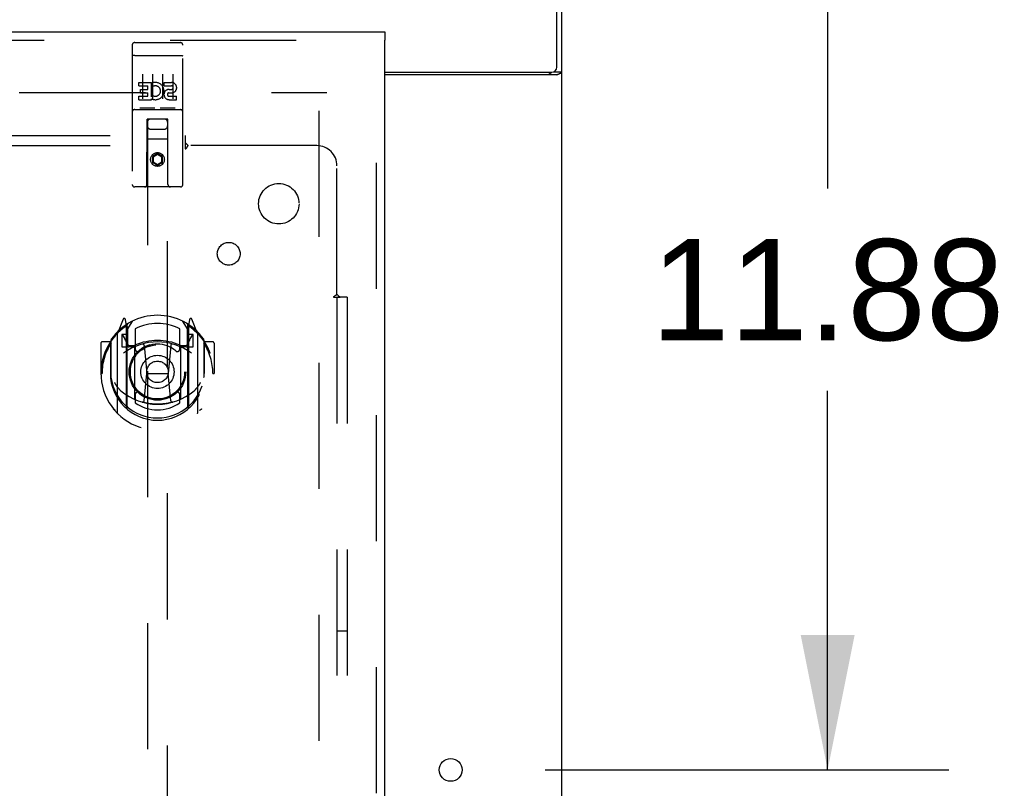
# Model space of a CAD drawing. Header units: inches. Extents: x 0 to 283, y 0 to 183.
# Tile 73 of 82: x 120 to 132, y 118 to 128. Entities that reach past the tile are written whole.
import ezdxf

# ---------------------------------------------------------------- set-up
doc = ezdxf.new("R2010")
doc.units = ezdxf.units.IN
doc.header["$LTSCALE"] = 15.583333
doc.header["$MEASUREMENT"] = 0
doc.linetypes.add('HIDDEN', pattern=[0.2, 0.1, -0.1])
doc.layers.get('0').update_dxf_attribs({"linetype": 'CONTINUOUS'})
for name, color, linetype in [('DEFAULT_2', 8, 'HIDDEN'), ('DIMENSIONS', 7, 'CONTINUOUS'), ('MAIN_OR_RIGHT_DOOR_ASSEMBLY', 7, 'CONTINUOUS'), ('SUBPANEL', 7, 'CONTINUOUS')]:
    doc.layers.add(name, color=color, linetype=linetype)
doc.styles.get("Standard").update_dxf_attribs({"font": 'arial.ttf'})
doc.dimstyles.new('DIMSTYLE_1', dxfattribs={"dimtxt": 1.25, "dimasz": 1.666667, "dimexe": 0.09, "dimexo": 0.07, "dimgap": 0.0375, "dimtad": 0, "dimtih": 1, "dimtoh": 1, "dimzin": 4, "dimdsep": 46, "dimtxsty": 'Standard', "dimblk": '_FILLED', "dimblk1": '_FILLED', "dimblk2": '_FILLED', "dimcen": 0.09, "dimadec": 3, "dimazin": 1, "dimtfac": 1, "dimtdec": 3, "dimtofl": 0, "dimtmove": 0, "dimatfit": 3, "dimldrblk": '_FILLED', "dimfxl": 0, "dimtolj": 1, "dimtzin": 4, "dimarcsym": 0})

# ---------------------------------------------------------------- blocks, each defined once
blk = doc.blocks.new('_FILLED')
at = {"color": 0, "linetype": 'ByBlock'}
blk.add_solid([(0, 0), (-1, 0.2), (-1, -0.2)], dxfattribs=at)
blk = doc.blocks.new('*D3')
at = {"layer": 'DIMENSIONS', "color": 2, "linetype": 'Continuous'}
for p, q in [((127.496, 130.316), (131.304, 130.316)), ((129.804, 130.316), (129.804, 125.628)), ((129.804, 118.441), (129.804, 123.128)), ((126.309, 118.441), (131.304, 118.441))]:
    blk.add_line(p, q, dxfattribs=at)
at = {"layer": 'DIMENSIONS', "color": 2, "linetype": 'Continuous', "xscale": 1.6666666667, "yscale": 1.6666666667, "zscale": 1.6666666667}
for p, rotation in [((129.804, 130.316), 90), ((129.804, 118.441), 270)]:
    blk.add_blockref('_FILLED', p, dxfattribs=dict(at, rotation=rotation))
at = {"layer": 'DIMENSIONS', "color": 2, "linetype": 'Continuous', "insert": (129.804, 125.003), "char_height": 1.25, "width": 4.36803, "attachment_point": 2, "line_spacing_factor": 0.9}
blk.add_mtext('11.88', dxfattribs=at)

msp = doc.modelspace()

# ---------------------------------------------------------------- linework, layer by layer
at = {"color": 7, "linetype": 'Continuous'}
for p, q in [((126.455, 127.128), (126.455, 130.316)), ((126.517, 58.441), (126.517, 130.191)), ((124.33, 127.066), (126.392, 127.066)), ((126.456, 127.034), (124.33, 127.034)), ((126.42, 127.072), (126.517, 127.072))]:
    msp.add_line(p, q, dxfattribs=at)
at = {"color": 3, "linetype": 'Continuous'}
msp.add_lwpolyline([(126.362, 127.034), (126.361, 127.036), (126.361, 127.038), (126.361, 127.04), (126.362, 127.041), (126.362, 127.043), (126.363, 127.044), (126.364, 127.046), (126.365, 127.047), (126.366, 127.049), (126.368, 127.05), (126.37, 127.052), (126.371, 127.053), (126.373, 127.054), (126.375, 127.055), (126.377, 127.057), (126.379, 127.058), (126.381, 127.059), (126.383, 127.061), (126.385, 127.062), (126.387, 127.063), (126.389, 127.065), (126.389, 127.066)], dxfattribs=at)
at = {"color": 7, "linetype": 'Continuous'}
for points in [[(126.456, 127.034), (126.458, 127.036), (126.461, 127.037), (126.464, 127.039), (126.467, 127.041), (126.47, 127.042), (126.474, 127.044), (126.478, 127.045)], [(126.478, 127.045), (126.486, 127.048), (126.489, 127.05), (126.493, 127.051), (126.497, 127.053), (126.5, 127.054), (126.503, 127.055), (126.505, 127.057), (126.508, 127.059), (126.51, 127.06), (126.512, 127.062), (126.514, 127.063), (126.515, 127.065), (126.516, 127.067), (126.517, 127.068), (126.517, 127.07), (126.517, 127.072)]]:
    msp.add_lwpolyline(points, dxfattribs=at)
msp.add_circle((125.142, 118.441), 0.141, dxfattribs=at)
msp.add_arc((126.392, 127.128), 0.0625, 270, 360, dxfattribs=at)
at = {"layer": 'DEFAULT_2', "color": 8, "linetype": 'HIDDEN'}
for p, q in [((88.642, 126.816), (123.611, 126.816)), ((123.517, 65.816), (123.517, 126.816))]:
    msp.add_line(p, q, dxfattribs=at)
at = {"layer": 'MAIN_OR_RIGHT_DOOR_ASSEMBLY', "color": 3, "linetype": 'Continuous'}
for p, q in [((87.392, 127.566), (124.33, 127.566)), ((124.33, 65.17), (124.33, 127.462))]:
    msp.add_line(p, q, dxfattribs=at)
at = {"layer": 'MAIN_OR_RIGHT_DOOR_ASSEMBLY', "color": 7, "linetype": 'Continuous'}
msp.add_line((124.33, 127.566), (124.33, 127.462), dxfattribs=at)
at = {"layer": 'MAIN_OR_RIGHT_DOOR_ASSEMBLY', "color": 8, "linetype": 'HIDDEN'}
for p, q in [((87.392, 127.462), (124.33, 127.462)), ((121.205, 127.403), (121.205, 125.678)), ((121.235, 127.433), (121.8, 127.433)), ((121.83, 125.678), (121.83, 127.403)), ((124.226, 65.17), (124.226, 127.462)), ((121.221, 127.274), (121.22, 127.274)), ((121.222, 127.274), (121.221, 127.274)), ((121.223, 127.274), (121.222, 127.274)), ((121.223, 127.275), (121.223, 127.274)), ((121.224, 127.275), (121.223, 127.275)), ((121.225, 127.275), (121.224, 127.275)), ((121.226, 127.275), (121.225, 127.275)), ((121.228, 127.275), (121.227, 127.275)), ((121.229, 127.275), (121.228, 127.275)), ((121.23, 127.275), (121.229, 127.275)), ((121.23, 127.275), (121.23, 127.275)), ((121.231, 127.275), (121.23, 127.275)), ((121.232, 127.275), (121.231, 127.275)), ((121.233, 127.275), (121.232, 127.275)), ((121.234, 127.275), (121.233, 127.275)), ((121.235, 127.275), (121.234, 127.275)), ((121.235, 127.275), (121.8, 127.275)), ((121.8, 127.275), (121.801, 127.275)), ((121.801, 127.275), (121.802, 127.275)), ((121.802, 127.275), (121.803, 127.275)), ((121.803, 127.275), (121.803, 127.275)), ((121.805, 127.275), (121.805, 127.275)), ((121.805, 127.275), (121.806, 127.275)), ((121.806, 127.275), (121.807, 127.275)), ((121.807, 127.275), (121.808, 127.275)), ((121.808, 127.275), (121.809, 127.275)), ((121.809, 127.275), (121.809, 127.275)), ((121.809, 127.275), (121.81, 127.275)), ((121.81, 127.275), (121.811, 127.274)), ((121.811, 127.274), (121.812, 127.274)), ((121.812, 127.274), (121.813, 127.274)), ((121.33, 127.042), (121.33, 126.736)), ((121.455, 127.042), (121.455, 126.736)), ((121.58, 127.042), (121.58, 126.736)), ((121.705, 127.042), (121.705, 126.736)), ((121.285, 126.94), (121.441, 126.94)), ((121.285, 126.898), (121.285, 126.94)), ((121.285, 126.898), (121.399, 126.898)), ((121.399, 126.855), (121.399, 126.898)), ((121.441, 126.763), (121.441, 126.94)), ((121.466, 126.892), (121.449, 126.931)), ((121.598, 126.94), (121.69, 126.94)), ((121.598, 126.898), (121.598, 126.94)), ((121.598, 126.898), (121.69, 126.898)), ((121.285, 126.77), (121.399, 126.77)), ((121.285, 126.727), (121.285, 126.77)), ((121.307, 126.855), (121.399, 126.855)), ((121.307, 126.813), (121.307, 126.855)), ((121.307, 126.813), (121.399, 126.813)), ((121.399, 126.77), (121.399, 126.813)), ((121.441, 126.763), (121.454, 126.781)), ((121.658, 126.813), (121.704, 126.813)), ((121.661, 126.854), (121.69, 126.854)), ((121.661, 126.77), (121.754, 126.77)), ((121.754, 126.727), (121.754, 126.77)), ((121.285, 126.727), (121.441, 126.727)), ((121.441, 126.727), (121.441, 126.739)), ((121.445, 126.738), (121.441, 126.739)), ((121.661, 126.727), (121.754, 126.727)), ((121.235, 126.605), (121.8, 126.605)), ((121.478, 126.621), (121.306, 126.621)), ((121.728, 126.621), (121.556, 126.621)), ((121.387, 125.678), (121.391, 126.488)), ((121.392, 126.488), (121.391, 126.488)), ((121.642, 126.488), (121.392, 126.488)), ((121.392, 126.488), (121.392, 98.486)), ((121.644, 126.488), (121.642, 126.488)), ((121.642, 98.486), (121.642, 126.488)), ((121.647, 125.678), (121.644, 126.488)), ((121.432, 126.363), (121.602, 126.363)), ((121.645, 126.238), (121.389, 126.238)), ((121.517, 126.06), (121.455, 126.024)), ((121.455, 126.024), (121.455, 125.952)), ((121.455, 126.024), (121.465, 126.018)), ((121.517, 126.048), (121.465, 126.018)), ((121.465, 126.018), (121.465, 125.957)), ((121.517, 126.06), (121.517, 126.048)), ((121.58, 126.024), (121.517, 126.06)), ((121.57, 126.018), (121.517, 126.048)), ((121.58, 126.024), (121.57, 126.018)), ((121.57, 125.957), (121.57, 126.018)), ((121.58, 125.952), (121.58, 126.024)), ((121.455, 125.952), (121.465, 125.957)), ((121.455, 125.952), (121.517, 125.916)), ((121.465, 125.957), (121.517, 125.927)), ((121.517, 125.927), (121.57, 125.957)), ((121.517, 125.916), (121.58, 125.952)), ((121.517, 125.916), (121.517, 125.927)), ((121.58, 125.952), (121.57, 125.957)), ((121.8, 125.648), (121.235, 125.648)), ((121.092, 124.014), (121.021, 123.838)), ((121.135, 123.93), (121.12, 124.011)), ((121.142, 123.883), (121.212, 123.992)), ((121.822, 123.992), (121.892, 123.883)), ((121.914, 124.011), (121.9, 123.93)), ((122.013, 123.838), (121.942, 124.014)), ((121.017, 123.828), (121.017, 122.86)), ((121.142, 123.823), (121.075, 123.823)), ((121.075, 123.823), (121.075, 123.673)), ((121.114, 123.934), (121.113, 123.934)), ((121.113, 123.934), (121.113, 123.934)), ((121.113, 123.934), (121.113, 123.934)), ((121.135, 122.914), (121.135, 123.93)), ((121.142, 122.939), (121.142, 123.942)), ((121.145, 123.917), (121.145, 123.71)), ((121.242, 123.895), (121.242, 123.643)), ((121.792, 123.643), (121.792, 123.895)), ((121.89, 123.71), (121.89, 123.917)), ((121.892, 122.939), (121.892, 123.942)), ((121.96, 123.823), (121.892, 123.823)), ((121.9, 123.93), (121.9, 122.914)), ((121.921, 123.934), (121.917, 123.937)), ((121.96, 123.673), (121.96, 123.823)), ((122.017, 122.86), (122.017, 123.828)), ((120.817, 123.717), (120.817, 123.344)), ((120.935, 123.732), (120.832, 123.732)), ((120.935, 123.732), (120.935, 123.344)), ((120.943, 123.717), (120.935, 123.732)), ((120.942, 123.755), (120.942, 123.297)), ((121.083, 123.815), (121.112, 123.77)), ((121.922, 123.77), (121.951, 123.815)), ((122.1, 123.732), (122.091, 123.717)), ((122.092, 123.755), (122.092, 123.297)), ((122.202, 123.732), (122.1, 123.732)), ((122.1, 123.344), (122.1, 123.732)), ((122.217, 123.717), (122.217, 123.344)), ((121.075, 123.673), (121.135, 123.673)), ((121.235, 123.672), (121.162, 123.672)), ((121.165, 123.69), (121.23, 123.69)), ((121.235, 123.031), (121.235, 123.662)), ((121.354, 123.688), (121.385, 123.344)), ((121.68, 123.688), (121.65, 123.344)), ((121.872, 123.672), (121.8, 123.672)), ((121.8, 123.662), (121.8, 123.031)), ((121.804, 123.69), (121.87, 123.69)), ((121.9, 123.673), (121.96, 123.673)), ((120.817, 123.344), (120.832, 123.344)), ((120.935, 123.344), (120.95, 123.344)), ((121.354, 123.005), (121.385, 123.344)), ((121.385, 123.344), (121.65, 123.344)), ((121.68, 123.005), (121.65, 123.344)), ((122.1, 123.344), (122.085, 123.344)), ((122.202, 123.344), (122.217, 123.344)), ((121.242, 123.081), (121.242, 122.979)), ((121.792, 122.979), (121.792, 123.081))]:
    msp.add_line(p, q, dxfattribs=at)
for points in [[(121.22, 127.274), (121.22, 127.274), (121.22, 127.274), (121.219, 127.274), (121.219, 127.274), (121.219, 127.274), (121.218, 127.274), (121.218, 127.274), (121.218, 127.274), (121.217, 127.274), (121.217, 127.274), (121.217, 127.274), (121.216, 127.274), (121.216, 127.273), (121.216, 127.273), (121.215, 127.273), (121.215, 127.273), (121.215, 127.273), (121.214, 127.273), (121.214, 127.273), (121.214, 127.273), (121.213, 127.273), (121.213, 127.273), (121.213, 127.273), (121.212, 127.273), (121.212, 127.273), (121.212, 127.272), (121.212, 127.272), (121.211, 127.272), (121.211, 127.272), (121.211, 127.272), (121.211, 127.272), (121.21, 127.272), (121.21, 127.272), (121.21, 127.272), (121.21, 127.272), (121.209, 127.272), (121.209, 127.272), (121.209, 127.271), (121.209, 127.271), (121.209, 127.271), (121.208, 127.271), (121.208, 127.271), (121.208, 127.271), (121.208, 127.271), (121.208, 127.271), (121.207, 127.271), (121.207, 127.271), (121.207, 127.271), (121.207, 127.27), (121.207, 127.27), (121.207, 127.27), (121.206, 127.27), (121.206, 127.27), (121.206, 127.27), (121.206, 127.27), (121.206, 127.27), (121.206, 127.27), (121.206, 127.27), (121.206, 127.269), (121.205, 127.269), (121.205, 127.269), (121.205, 127.269), (121.205, 127.269), (121.205, 127.269), (121.205, 127.269), (121.205, 127.269), (121.205, 127.269), (121.205, 127.269), (121.205, 127.268), (121.205, 127.268), (121.205, 127.268), (121.205, 127.268), (121.205, 127.268), (121.205, 127.268), (121.205, 127.268), (121.205, 127.268), (121.205, 127.268)], [(121.227, 127.275), (121.227, 127.275), (121.226, 127.275)], [(121.803, 127.275), (121.804, 127.275), (121.805, 127.275)], [(121.813, 127.274), (121.813, 127.274), (121.814, 127.274), (121.814, 127.274), (121.814, 127.274), (121.815, 127.274), (121.815, 127.274), (121.816, 127.274), (121.816, 127.274), (121.816, 127.274), (121.817, 127.274), (121.817, 127.274), (121.817, 127.274), (121.818, 127.274), (121.818, 127.274), (121.818, 127.273), (121.819, 127.273), (121.819, 127.273), (121.819, 127.273), (121.82, 127.273), (121.82, 127.273), (121.82, 127.273), (121.82, 127.273), (121.821, 127.273), (121.821, 127.273), (121.821, 127.273), (121.822, 127.273), (121.822, 127.273), (121.822, 127.272), (121.822, 127.272), (121.823, 127.272), (121.823, 127.272), (121.823, 127.272), (121.824, 127.272), (121.824, 127.272), (121.824, 127.272), (121.824, 127.272), (121.825, 127.272), (121.825, 127.272), (121.825, 127.272), (121.825, 127.271), (121.825, 127.271), (121.826, 127.271), (121.826, 127.271), (121.826, 127.271), (121.826, 127.271), (121.826, 127.271), (121.827, 127.271), (121.827, 127.271), (121.827, 127.271), (121.827, 127.271), (121.827, 127.27), (121.827, 127.27), (121.828, 127.27), (121.828, 127.27), (121.828, 127.27), (121.828, 127.27), (121.828, 127.27), (121.828, 127.27), (121.828, 127.27), (121.829, 127.27), (121.829, 127.269), (121.829, 127.269), (121.829, 127.269), (121.829, 127.269), (121.829, 127.269), (121.829, 127.269), (121.829, 127.269), (121.829, 127.269), (121.829, 127.269), (121.829, 127.269), (121.829, 127.268), (121.829, 127.268), (121.829, 127.268), (121.829, 127.268), (121.83, 127.268), (121.83, 127.268), (121.83, 127.268), (121.83, 127.268), (121.83, 127.268)], [(121.306, 126.621), (121.306, 126.621), (121.306, 126.621), (121.306, 126.621), (121.305, 126.621), (121.305, 126.621), (121.305, 126.621), (121.305, 126.621), (121.305, 126.621), (121.304, 126.621), (121.304, 126.621), (121.304, 126.621), (121.304, 126.621), (121.304, 126.621), (121.303, 126.621), (121.303, 126.621), (121.303, 126.621), (121.303, 126.621), (121.303, 126.621), (121.303, 126.621), (121.303, 126.621), (121.302, 126.621), (121.302, 126.621), (121.302, 126.621), (121.302, 126.621), (121.302, 126.621), (121.302, 126.622), (121.302, 126.622), (121.301, 126.622), (121.301, 126.622), (121.301, 126.622), (121.301, 126.622), (121.301, 126.622), (121.301, 126.622), (121.301, 126.622), (121.301, 126.622), (121.301, 126.622), (121.3, 126.622), (121.3, 126.622), (121.3, 126.622), (121.3, 126.622), (121.3, 126.622), (121.3, 126.622), (121.3, 126.622), (121.3, 126.622), (121.3, 126.622), (121.3, 126.622)], [(121.485, 126.622), (121.484, 126.622), (121.484, 126.622), (121.484, 126.622), (121.484, 126.622), (121.484, 126.622), (121.484, 126.622), (121.484, 126.622), (121.484, 126.622), (121.484, 126.622), (121.484, 126.622), (121.484, 126.622), (121.483, 126.622), (121.483, 126.622), (121.483, 126.622), (121.483, 126.622), (121.483, 126.622), (121.483, 126.622), (121.483, 126.622), (121.483, 126.622), (121.482, 126.622), (121.482, 126.621), (121.482, 126.621), (121.482, 126.621), (121.482, 126.621), (121.482, 126.621), (121.482, 126.621), (121.481, 126.621), (121.481, 126.621), (121.481, 126.621), (121.481, 126.621), (121.481, 126.621), (121.481, 126.621), (121.48, 126.621), (121.48, 126.621), (121.48, 126.621), (121.48, 126.621), (121.48, 126.621), (121.48, 126.621), (121.479, 126.621), (121.479, 126.621), (121.479, 126.621), (121.479, 126.621), (121.479, 126.621), (121.478, 126.621), (121.478, 126.621)], [(121.556, 126.621), (121.556, 126.621), (121.556, 126.621), (121.556, 126.621), (121.555, 126.621), (121.555, 126.621), (121.555, 126.621), (121.555, 126.621), (121.555, 126.621), (121.554, 126.621), (121.554, 126.621), (121.554, 126.621), (121.554, 126.621), (121.554, 126.621), (121.553, 126.621), (121.553, 126.621), (121.553, 126.621), (121.553, 126.621), (121.553, 126.621), (121.553, 126.621), (121.553, 126.621), (121.552, 126.621), (121.552, 126.621), (121.552, 126.621), (121.552, 126.621), (121.552, 126.621), (121.552, 126.622), (121.552, 126.622), (121.551, 126.622), (121.551, 126.622), (121.551, 126.622), (121.551, 126.622), (121.551, 126.622), (121.551, 126.622), (121.551, 126.622), (121.551, 126.622), (121.551, 126.622), (121.55, 126.622), (121.55, 126.622), (121.55, 126.622), (121.55, 126.622), (121.55, 126.622), (121.55, 126.622), (121.55, 126.622), (121.55, 126.622), (121.55, 126.622), (121.55, 126.622)], [(121.735, 126.622), (121.734, 126.622), (121.734, 126.622), (121.734, 126.622), (121.734, 126.622), (121.734, 126.622), (121.734, 126.622), (121.734, 126.622), (121.734, 126.622), (121.734, 126.622), (121.734, 126.622), (121.734, 126.622), (121.733, 126.622), (121.733, 126.622), (121.733, 126.622), (121.733, 126.622), (121.733, 126.622), (121.733, 126.622), (121.733, 126.622), (121.733, 126.622), (121.732, 126.622), (121.732, 126.621), (121.732, 126.621), (121.732, 126.621), (121.732, 126.621), (121.732, 126.621), (121.732, 126.621), (121.731, 126.621), (121.731, 126.621), (121.731, 126.621), (121.731, 126.621), (121.731, 126.621), (121.731, 126.621), (121.73, 126.621), (121.73, 126.621), (121.73, 126.621), (121.73, 126.621), (121.73, 126.621), (121.73, 126.621), (121.729, 126.621), (121.729, 126.621), (121.729, 126.621), (121.729, 126.621), (121.729, 126.621), (121.728, 126.621), (121.728, 126.621)], [(120.972, 123.783), (120.972, 123.784), (120.973, 123.785), (120.974, 123.785), (120.974, 123.786), (120.975, 123.787), (120.976, 123.788), (120.977, 123.789), (120.977, 123.789), (120.978, 123.79), (120.979, 123.791), (120.98, 123.792), (120.98, 123.792), (120.981, 123.793), (120.982, 123.794), (120.983, 123.794), (120.984, 123.795), (120.985, 123.796), (120.985, 123.796), (120.986, 123.797), (120.987, 123.798), (120.988, 123.798), (120.989, 123.799), (120.99, 123.799), (120.99, 123.8), (120.991, 123.8), (120.992, 123.801), (120.993, 123.801), (120.994, 123.802), (120.995, 123.802), (120.996, 123.803), (120.997, 123.803), (120.998, 123.804), (120.999, 123.804), (120.999, 123.805)], [(122.035, 123.805), (122.036, 123.804), (122.037, 123.804), (122.037, 123.803), (122.038, 123.803), (122.039, 123.802), (122.04, 123.802), (122.041, 123.801), (122.042, 123.801), (122.043, 123.8), (122.044, 123.8), (122.045, 123.799), (122.045, 123.799), (122.046, 123.798), (122.047, 123.798), (122.048, 123.797), (122.049, 123.796), (122.05, 123.796), (122.05, 123.795), (122.051, 123.794), (122.052, 123.794), (122.053, 123.793), (122.054, 123.792), (122.054, 123.792), (122.055, 123.791), (122.056, 123.79), (122.057, 123.789), (122.057, 123.789), (122.058, 123.788), (122.059, 123.787), (122.06, 123.786), (122.06, 123.785), (122.061, 123.785), (122.062, 123.784), (122.062, 123.783)], [(120.985, 123.231), (120.988, 123.225), (120.991, 123.22), (120.994, 123.216), (120.997, 123.211), (120.999, 123.206), (121.002, 123.202), (121.005, 123.198), (121.007, 123.194), (121.01, 123.191), (121.012, 123.187), (121.015, 123.183), (121.017, 123.18), (121.02, 123.177), (121.022, 123.174), (121.024, 123.171), (121.026, 123.168), (121.029, 123.165), (121.031, 123.163), (121.033, 123.16), (121.035, 123.158), (121.037, 123.155), (121.039, 123.153), (121.041, 123.151), (121.043, 123.149), (121.044, 123.147), (121.046, 123.145), (121.048, 123.143), (121.05, 123.141), (121.052, 123.139), (121.053, 123.138), (121.055, 123.136), (121.057, 123.135), (121.058, 123.133), (121.06, 123.132), (121.061, 123.13), (121.063, 123.129)], [(121.971, 123.129), (121.973, 123.13), (121.974, 123.132), (121.976, 123.133), (121.978, 123.135), (121.979, 123.136), (121.981, 123.138), (121.983, 123.139), (121.984, 123.141), (121.986, 123.143), (121.988, 123.145), (121.99, 123.147), (121.992, 123.149), (121.993, 123.151), (121.995, 123.153), (121.997, 123.155), (121.999, 123.158), (122.001, 123.16), (122.003, 123.163), (122.006, 123.165), (122.008, 123.168), (122.01, 123.171), (122.012, 123.174), (122.015, 123.177), (122.017, 123.18), (122.019, 123.183), (122.022, 123.187), (122.024, 123.191), (122.027, 123.194), (122.029, 123.198), (122.032, 123.202), (122.035, 123.206), (122.038, 123.211), (122.04, 123.216), (122.043, 123.22), (122.046, 123.225), (122.05, 123.231)], [(121.705, 122.987), (121.7, 122.986), (121.694, 122.984), (121.689, 122.983), (121.683, 122.982), (121.678, 122.98), (121.672, 122.979), (121.667, 122.978), (121.662, 122.977), (121.656, 122.976), (121.651, 122.974), (121.645, 122.973), (121.64, 122.972), (121.634, 122.971), (121.629, 122.97), (121.623, 122.97), (121.617, 122.969), (121.612, 122.968), (121.606, 122.967), (121.601, 122.967), (121.595, 122.966), (121.59, 122.965), (121.584, 122.965), (121.579, 122.964), (121.573, 122.964), (121.567, 122.963), (121.562, 122.963), (121.556, 122.963), (121.551, 122.962), (121.545, 122.962), (121.539, 122.962), (121.534, 122.962), (121.528, 122.962), (121.523, 122.962), (121.517, 122.962), (121.511, 122.962), (121.506, 122.962), (121.5, 122.962), (121.495, 122.962), (121.489, 122.962), (121.484, 122.962), (121.478, 122.963), (121.472, 122.963), (121.467, 122.963), (121.461, 122.964), (121.456, 122.964), (121.45, 122.965), (121.444, 122.965), (121.439, 122.966), (121.433, 122.967), (121.428, 122.967), (121.422, 122.968), (121.417, 122.969), (121.411, 122.97), (121.406, 122.97), (121.4, 122.971), (121.395, 122.972), (121.389, 122.973), (121.384, 122.974), (121.378, 122.976), (121.373, 122.977), (121.367, 122.978), (121.362, 122.979), (121.356, 122.98), (121.351, 122.982), (121.345, 122.983), (121.34, 122.984), (121.335, 122.986), (121.329, 122.987)], [(120.999, 122.883), (120.999, 122.884), (120.998, 122.884), (120.997, 122.885), (120.996, 122.885), (120.995, 122.886), (120.994, 122.886), (120.993, 122.887), (120.992, 122.887), (120.991, 122.888), (120.99, 122.888), (120.99, 122.889), (120.989, 122.889), (120.988, 122.89), (120.987, 122.891), (120.986, 122.891), (120.985, 122.892), (120.985, 122.892), (120.984, 122.893), (120.983, 122.894), (120.982, 122.894), (120.981, 122.895), (120.98, 122.896), (120.98, 122.897), (120.979, 122.897), (120.978, 122.898), (120.977, 122.899), (120.977, 122.9), (120.976, 122.9), (120.975, 122.901), (120.974, 122.902), (120.974, 122.903), (120.973, 122.904), (120.972, 122.904), (120.972, 122.905)], [(122.062, 122.905), (122.062, 122.904), (122.061, 122.904), (122.06, 122.903), (122.06, 122.902), (122.059, 122.901), (122.058, 122.9), (122.057, 122.9), (122.057, 122.899), (122.056, 122.898), (122.055, 122.897), (122.054, 122.897), (122.054, 122.896), (122.053, 122.895), (122.052, 122.894), (122.051, 122.894), (122.05, 122.893), (122.05, 122.892), (122.049, 122.892), (122.048, 122.891), (122.047, 122.891), (122.046, 122.89), (122.045, 122.889), (122.045, 122.889), (122.044, 122.888), (122.043, 122.888), (122.042, 122.887), (122.041, 122.887), (122.04, 122.886), (122.039, 122.886), (122.038, 122.885), (122.037, 122.885), (122.037, 122.884), (122.036, 122.884), (122.035, 122.883)]]:
    msp.add_lwpolyline(points, dxfattribs=at)
for centre, radius in [((121.517, 125.988), 0.085), ((121.517, 125.988), 0.0845), ((121.517, 123.362), 0.35), ((121.517, 123.362), 0.335), ((121.517, 123.362), 0.205), ((121.517, 123.362), 0.133)]:
    msp.add_circle(centre, radius, dxfattribs=at)
for centre, radius, start, end in [((121.235, 127.403), 0.03, 90, 180), ((121.8, 127.403), 0.03, 0, 90), ((121.491, 126.834), 0.107, 244.2636, 113.4027), ((121.491, 126.834), 0.0639, 234.8895, 113.4026), ((121.69, 126.876), 0.0644, 282.2995, 90.0775), ((121.69, 126.876), 0.0219, 269.9011, 90), ((121.661, 126.791), 0.0635, 90, 270), ((121.661, 126.791), 0.0219, 100.307, 270), ((121.235, 126.575), 0.03, 90, 180), ((121.8, 126.575), 0.03, 0, 90), ((121.432, 126.448), 0.04, 90, 180), ((121.432, 126.403), 0.04, 180, 270), ((121.602, 126.448), 0.04, 0, 90), ((121.602, 126.403), 0.04, 270, 360), ((121.235, 125.678), 0.03, 180, 270), ((121.357, 125.678), 0.03, 270, 360), ((121.677, 125.678), 0.03, 180, 270), ((121.8, 125.678), 0.03, 270, 360), ((121.517, 123.362), 0.7, 35.2961, 144.7039), ((121.106, 124.008), 0.015, 10, 158.1959), ((121.162, 123.942), 0.02, 121.4688, 179.9992), ((121.517, 123.362), 0.6, 62.7204, 117.2796), ((121.872, 123.942), 0.02, 0, 58.5295), ((121.929, 124.008), 0.015, 21.8041, 170), ((121.517, 123.344), 0.7, 125.5126, 54.4874), ((121.032, 123.828), 0.015, 135.0748, 180), ((121.087, 123.818), 0.005, 90, 212.6792), ((121.122, 123.898), 0.02, 0, 125.5126), ((121.125, 123.917), 0.02, 0, 125.2543), ((121.91, 123.917), 0.02, 54.7457, 180), ((121.912, 123.898), 0.02, 54.4874, 180), ((121.947, 123.818), 0.005, 327.3208, 90), ((122.002, 123.828), 0.015, 0, 44.9252), ((120.832, 123.717), 0.015, 90, 180), ((121.517, 123.344), 0.685, 146.9885, 180), ((120.962, 123.755), 0.02, 144.7039, 180), ((121.517, 123.032), 0.7, 53.2319, 126.7681), ((120.954, 123.668), 0.188, 0, 32.6792), ((121.165, 123.71), 0.02, 180, 270), ((121.517, 123.05), 0.7, 66.536, 113.464), ((121.517, 123.362), 0.343, 48.8739, 131.1261), ((121.334, 123.686), 0.02, 5.0796, 105.6131), ((121.7, 123.686), 0.02, 74.3869, 174.9204), ((121.87, 123.71), 0.02, 270, 360), ((122.08, 123.668), 0.188, 147.3208, 180), ((122.072, 123.755), 0.02, 0, 35.2961), ((121.517, 123.344), 0.685, 0, 33.0115), ((122.202, 123.717), 0.015, 0, 90), ((121.162, 123.692), 0.02, 180, 270), ((121.23, 123.71), 0.02, 270, 293.464), ((121.25, 123.662), 0.015, 112.9863, 180), ((121.272, 123.643), 0.03, 180, 311.1261), ((121.762, 123.643), 0.03, 228.8739, 360), ((121.785, 123.662), 0.015, 0, 67.0137), ((121.804, 123.71), 0.02, 246.536, 270), ((121.872, 123.692), 0.02, 270, 360), ((121.517, 123.347), 0.583, 180.2464, 359.7536), ((120.962, 123.297), 0.02, 180, 187.6622), ((121.517, 123.372), 0.58, 187.6622, 352.3378), ((122.072, 123.297), 0.02, 352.3378, 360), ((121.517, 123.662), 0.7, 229.529, 310.471), ((121.272, 123.081), 0.03, 48.8739, 180), ((121.517, 123.362), 0.343, 228.8739, 311.1261), ((121.762, 123.081), 0.03, 0, 131.1261), ((121.25, 123.031), 0.015, 180, 247.0137), ((121.517, 123.372), 0.48, 235.0461, 304.9539), ((121.334, 123.007), 0.02, 254.4248, 354.9204), ((121.7, 123.007), 0.02, 185.0796, 285.5752), ((121.785, 123.031), 0.015, 292.9863, 360), ((121.032, 122.86), 0.015, 180, 224.9252), ((121.15, 122.914), 0.015, 180, 229.6413), ((121.162, 122.939), 0.02, 180, 230.6594), ((121.872, 122.939), 0.02, 309.3378, 359.9984), ((121.885, 122.914), 0.015, 310.3587, 360), ((122.002, 122.86), 0.015, 315.0748, 360)]:
    msp.add_arc(centre, radius, start, end, dxfattribs=at)
at = {"layer": 'SUBPANEL', "color": 8, "linetype": 'HIDDEN'}
for p, q in [((53.923, 126.284), (121.861, 126.284)), ((121.861, 126.284), (121.861, 126.198)), ((53.923, 126.159), (121.861, 126.159)), ((121.861, 126.198), (121.861, 126.118)), ((123.486, 126.159), (121.896, 126.159)), ((123.736, 124.32), (123.736, 125.909)), ((123.695, 124.284), (123.774, 124.284)), ((123.736, 124.284), (123.736, 68.347)), ((123.755, 124.301), (123.747, 124.309)), ((123.861, 124.284), (123.774, 124.284)), ((123.861, 124.284), (123.861, 68.347)), ((123.736, 120.159), (123.861, 120.159))]:
    msp.add_line(p, q, dxfattribs=at)
for points in [[(121.861, 126.198), (121.863, 126.195), (121.864, 126.193), (121.866, 126.191), (121.868, 126.189), (121.87, 126.187), (121.871, 126.185), (121.873, 126.183), (121.875, 126.181), (121.876, 126.18), (121.878, 126.178), (121.883, 126.173)], [(121.861, 126.118), (121.863, 126.119), (121.864, 126.12), (121.866, 126.121), (121.868, 126.122), (121.869, 126.123), (121.871, 126.124), (121.872, 126.125), (121.874, 126.127), (121.875, 126.128), (121.877, 126.13), (121.878, 126.132), (121.879, 126.134), (121.881, 126.136), (121.882, 126.138), (121.883, 126.14), (121.886, 126.145)], [(121.883, 126.173), (121.885, 126.171), (121.887, 126.169), (121.889, 126.167), (121.891, 126.165), (121.893, 126.163), (121.895, 126.161), (121.896, 126.159)], [(121.886, 126.145), (121.887, 126.147), (121.889, 126.149), (121.89, 126.152), (121.892, 126.154), (121.893, 126.156), (121.895, 126.158), (121.896, 126.159)], [(123.716, 124.307), (123.721, 124.309), (123.723, 124.311), (123.726, 124.312), (123.728, 124.314), (123.73, 124.315), (123.732, 124.317), (123.734, 124.318), (123.736, 124.32)], [(123.747, 124.309), (123.745, 124.311), (123.743, 124.313), (123.741, 124.315), (123.739, 124.316), (123.737, 124.318), (123.736, 124.32)], [(123.695, 124.284), (123.696, 124.286), (123.696, 124.288), (123.697, 124.289), (123.698, 124.291), (123.699, 124.293), (123.7, 124.294), (123.702, 124.296), (123.703, 124.297), (123.705, 124.299), (123.707, 124.3), (123.708, 124.301), (123.71, 124.303), (123.712, 124.304), (123.714, 124.305), (123.716, 124.307)], [(123.774, 124.284), (123.772, 124.286), (123.77, 124.288), (123.767, 124.29), (123.765, 124.291), (123.763, 124.293), (123.761, 124.295), (123.76, 124.296), (123.758, 124.298), (123.756, 124.3), (123.755, 124.301)]]:
    msp.add_lwpolyline(points, dxfattribs=at)
for centre, radius in [((123.017, 125.441), 0.25), ((122.398, 124.822), 0.141)]:
    msp.add_circle(centre, radius, dxfattribs=at)
msp.add_arc((123.486, 125.909), 0.25, 0, 90, dxfattribs=at)

# ---------------------------------------------------------------- dimensions: what is measured, and where the dimension line sits
at = {"layer": 'DIMENSIONS', "color": 2, "linetype": 'Continuous'}
dim = msp.add_linear_dim(base=(129.804331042, 118.440563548), p1=(127.426233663, 130.315563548), p2=(126.238733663, 118.440563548), angle=270, dimstyle='DIMSTYLE_1', dxfattribs=at)
dim.commit()
dim.dimension.update_dxf_attribs({"geometry": '*D3', "text_midpoint": (129.855117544, 124.371087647), "dimtype": 160})

doc.saveas('drawing.dxf')
